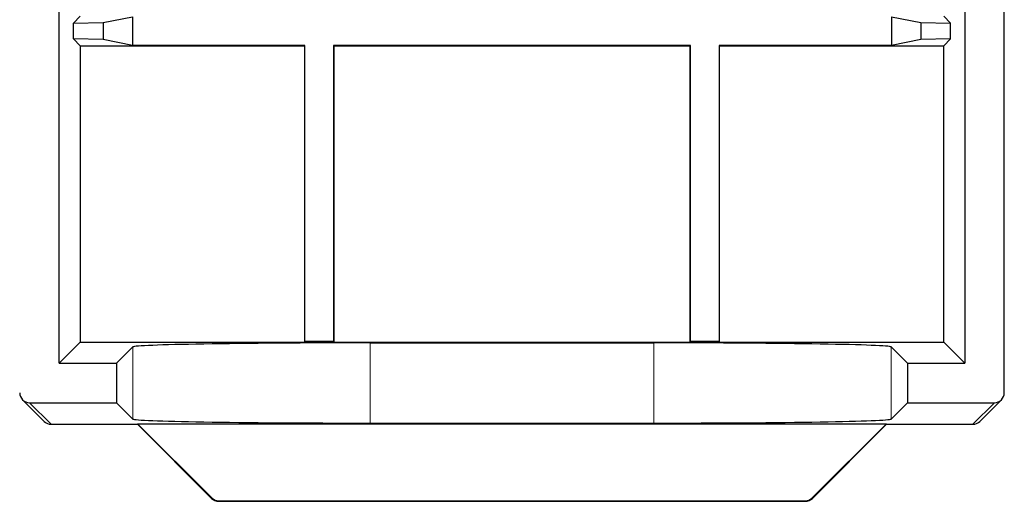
# Paper-space layout 'Blatt3' of a CAD drawing. Header units: millimetres. Extents: x 5 to 418, y 2 to 292.
# Tile 67 of 83: x 327.36 to 335.66, y 87.66 to 91.73. Entities that reach past the tile are written whole.
import ezdxf

# ---------------------------------------------------------------- set-up
doc = ezdxf.new("R2010")
doc.units = ezdxf.units.MM

psp = doc.layouts.new('Blatt3')

# ---------------------------------------------------------------- linework, layer by layer
at = {"color": 7, "linetype": 'Continuous', "lineweight": 25}
for p, q in [((327.6962, 88.8298), (327.6962, 101.8084)), ((335.3295, 96.4101), (335.3295, 88.8298)), ((335.6628, 88.5798), (335.6628, 96.4101)), ((327.8737, 91.7572), (327.8155, 91.699)), ((328.0655, 91.7034), (328.3134, 91.7529)), ((328.3134, 91.7529), (328.3134, 91.5116)), ((334.7123, 91.7529), (334.9602, 91.7034)), ((334.7123, 91.7529), (334.7123, 91.5116)), ((335.152, 91.7572), (335.2102, 91.699)), ((327.8155, 91.699), (328.0655, 91.7034)), ((327.8155, 91.5654), (327.8155, 91.699)), ((328.0655, 91.7034), (328.0655, 91.5611)), ((334.9602, 91.7034), (335.2102, 91.699)), ((334.9602, 91.7034), (334.9602, 91.5611)), ((335.2102, 91.5654), (335.2102, 91.699)), ((327.8155, 91.5654), (327.8737, 91.5072)), ((328.0655, 91.5611), (327.8155, 91.5654)), ((328.3134, 91.5116), (328.0655, 91.5611)), ((334.9602, 91.5611), (334.7123, 91.5116)), ((335.2102, 91.5654), (334.9602, 91.5611)), ((335.2102, 91.5654), (335.152, 91.5072)), ((327.8737, 91.5072), (327.8737, 89.0072)), ((327.8737, 91.5072), (329.7628, 91.5072)), ((329.7672, 91.5116), (328.3134, 91.5116)), ((329.7672, 91.5116), (329.7628, 91.5072)), ((329.7628, 91.5072), (329.7628, 89.0072)), ((329.7672, 89.0116), (329.7672, 91.5116)), ((333.0172, 91.5116), (330.0085, 91.5116)), ((330.0085, 91.5116), (330.0085, 89.0116)), ((330.0085, 91.5116), (330.0128, 91.5072)), ((330.0128, 89.0072), (330.0128, 91.5072)), ((330.0128, 91.5072), (333.0128, 91.5072)), ((333.0172, 91.5116), (333.0128, 91.5072)), ((333.0128, 91.5072), (333.0128, 89.0072)), ((333.0172, 89.0116), (333.0172, 91.5116)), ((333.2585, 91.5116), (333.2628, 91.5072)), ((334.7123, 91.5116), (333.2585, 91.5116)), ((333.2585, 91.5116), (333.2585, 89.0116)), ((333.2628, 91.5072), (335.152, 91.5072)), ((333.2628, 89.0072), (333.2628, 91.5072)), ((335.152, 89.0072), (335.152, 91.5072)), ((327.8737, 89.0072), (327.6962, 88.8298)), ((327.8737, 89.0072), (329.7628, 89.0072)), ((329.7672, 89.0116), (329.7628, 89.0072)), ((329.7628, 89.0072), (330.0128, 89.0072)), ((330.0085, 89.0116), (329.7672, 89.0116)), ((330.0085, 89.0116), (330.0128, 89.0072)), ((330.0128, 89.0072), (333.0128, 89.0072)), ((330.3165, 89.0014), (332.7091, 89.0014)), ((333.0172, 89.0116), (333.0128, 89.0072)), ((333.0128, 89.0072), (333.2628, 89.0072)), ((333.2585, 89.0116), (333.0172, 89.0116)), ((333.2585, 89.0116), (333.2628, 89.0072)), ((333.2628, 89.0072), (335.152, 89.0072)), ((335.3295, 88.8298), (335.152, 89.0072)), ((328.1795, 88.8298), (328.3169, 88.9671)), ((334.7088, 88.9671), (334.8462, 88.8298)), ((327.6962, 88.8298), (328.1795, 88.8298)), ((328.1795, 88.8298), (328.1795, 88.4964)), ((334.8462, 88.8298), (335.3295, 88.8298)), ((334.8462, 88.8298), (334.8462, 88.4964)), ((327.3873, 88.5209), (327.5691, 88.339)), ((327.4462, 88.4964), (328.1795, 88.4964)), ((328.1795, 88.4964), (328.3169, 88.3591)), ((334.7088, 88.3591), (334.8462, 88.4964)), ((334.8462, 88.4964), (335.5795, 88.4964)), ((335.4566, 88.339), (335.6384, 88.5209)), ((327.628, 88.3146), (328.3552, 88.3146)), ((328.3552, 88.3146), (328.357, 88.319)), ((328.3552, 88.3146), (328.9808, 87.689)), ((328.357, 88.319), (334.6687, 88.319)), ((328.357, 88.319), (328.9826, 87.6933)), ((330.3165, 88.3248), (332.7091, 88.3248)), ((334.0431, 87.6933), (334.6687, 88.319)), ((334.0449, 87.689), (334.6705, 88.3146)), ((334.6705, 88.3146), (334.6687, 88.319)), ((334.6705, 88.3146), (335.3977, 88.3146)), ((329.0397, 87.6646), (333.9859, 87.6646)), ((329.0415, 87.6689), (333.9842, 87.6689))]:
    psp.add_line(p, q, dxfattribs=at)
at = {"color": 7, "linetype": 'Continuous', "lineweight": 18}
for p, q in [((330.3165, 89.0014), (330.3165, 88.3248)), ((332.7091, 89.0014), (332.7091, 88.3248)), ((328.3169, 88.9671), (328.3169, 88.3591)), ((334.7088, 88.9671), (334.7088, 88.3591)), ((327.4462, 88.4964), (327.628, 88.3146)), ((335.3977, 88.3146), (335.5795, 88.4964)), ((328.9808, 87.689), (328.9826, 87.6933)), ((329.0415, 87.6689), (329.0397, 87.6646)), ((333.9859, 87.6646), (333.9842, 87.6689)), ((334.0431, 87.6933), (334.0449, 87.689))]:
    psp.add_line(p, q, dxfattribs=at)
at = {"color": 7, "linetype": 'Continuous', "lineweight": 25}
for centre, start, end in [((327.628, 88.398), 225, 270), ((335.3977, 88.398), 270, 315), ((329.0397, 87.7479), 225, 270), ((333.9859, 87.7479), 270, 315)]:
    psp.add_arc(centre, 0.0833, start, end, dxfattribs=at)
at = {"color": 7, "linetype": 'Continuous', "lineweight": 18}
for centre, start, end in [((327.628, 88.3979), 225.00151, 270.01956), ((335.3977, 88.3979), 269.98044, 314.99849), ((329.0398, 87.7479), 225.00748, 269.99252), ((333.9859, 87.7479), 270.00748, 314.99252)]:
    psp.add_arc(centre, 0.0833, start, end, dxfattribs=at)
at = {"color": 7, "linetype": 'Continuous', "lineweight": 25}
for centre, major_axis, ratio, start_param, end_param in [((330.3165, 88.9665), (2, 0), 0.017455, 1.570796, 3.124139), ((332.7091, 88.9665), (2, 0), 0.017455, 0.017453, 1.570796), ((327.4462, 88.5798), (0.0589, -0.0589), 0.999695, 3.926839, 5.497939), ((335.5795, 88.5798), (-0.0589, -0.0589), 0.999695, 0.785246, 2.356347), ((330.3165, 88.3597), (2, 0), 0.017455, 3.159046, 4.712389), ((332.7091, 88.3597), (2, 0), 0.017455, 4.712389, 6.265732), ((329.0416, 87.7523), (0.0319, 0.077), 0.999822, 2.748957, 3.534229), ((333.9841, 87.7523), (0.0319, -0.077), 0.999822, 5.890549, 6.675821)]:
    psp.add_ellipse(centre, major_axis=major_axis, ratio=ratio, start_param=start_param, end_param=end_param, dxfattribs=at)

doc.saveas('drawing.dxf')
